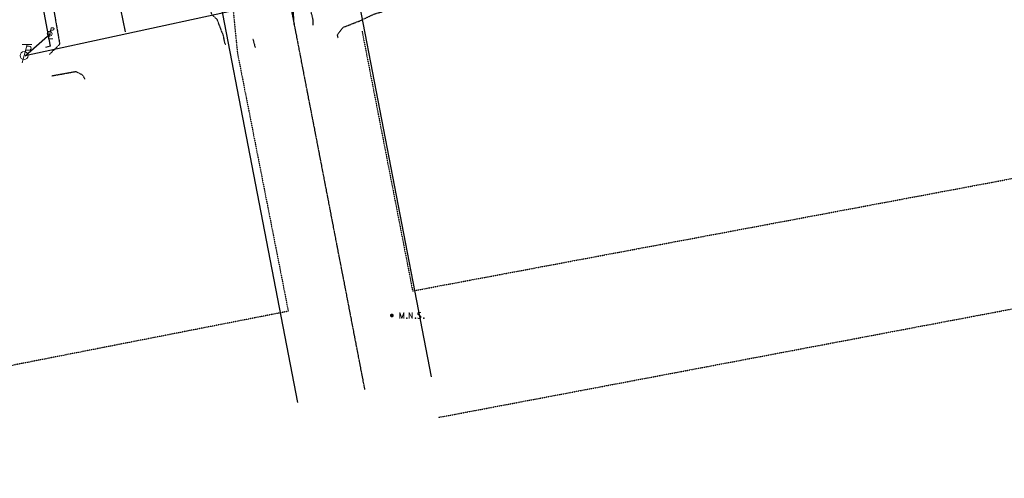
# Model space of a CAD drawing. Header units: feet. Extents: x 1748411 to 1753936, y 447116 to 448712.
# Tile 10 of 35: x 1750222 to 1750699, y 447669 to 447892. Entities that reach past the tile are written whole.
import ezdxf

# ---------------------------------------------------------------- set-up
doc = ezdxf.new("R2010")
doc.units = ezdxf.units.FT
doc.header["$MEASUREMENT"] = 0
for name, pattern in [('CL', [2, 0.3, -0.15, 1.4, -0.15]), ('elecex', [0]), ('fenceex', [0]), ('OhDOT_USTN3', [0.22, 0.165, -0.055]), ('OhDOT_USTN5', [0.11, 0.055, -0.055]), ('rowex', [0])]:
    doc.linetypes.add(name, pattern=pattern)
for name, color, linetype in [('DT_X_Contour_Major', 132, 'OhDOT_USTN3'), ('PM_X_Stop_Line', 253, 'Continuous'), ('PV_X_EOP', 7, 'OhDOT_USTN3'), ('PV_X_Walk', 120, 'OhDOT_USTN5'), ('RD_X_Fence', 230, 'fenceex'), ('RW_X_CL', 6, 'CL'), ('RW_X_Fee_RW', 6, 'rowex'), ('SV_P_Control_Cells_Set', 7, 'Continuous'), ('SV_X_Control_Cells_Found', 7, 'Continuous'), ('UT_X_Electric', 1, 'elecex'), ('UT_X_Electric_Cells', 1, 'Continuous'), ('UT_X_Misc_Cells', 7, 'Continuous')]:
    doc.layers.add(name, color=color, linetype=linetype)

# ---------------------------------------------------------------- blocks, each defined once
blk = doc.blocks.new('TPW')
at = {"layer": 'UT_X_Misc_Cells', "color": 30, "linetype": 'Continuous', "lineweight": 0}
for p, q in [((0.128, 0.18), (-0.032, 0.18)), ((0.048, 0.18), (-0.032, -0.12)), ((0.023, 0.086), (0.083, 0.086)), ((0.04, 0.15), (0.083, 0.15))]:
    blk.add_line(p, q, dxfattribs=at)
blk.add_circle((0, 0), 0.065, dxfattribs=at)
at = {"layer": 'UT_X_Misc_Cells', "color": 30, "linetype": 'Continuous', "lineweight": 0, "extrusion": (0, 0, -1)}
blk.add_arc((-0.083, 0.118), 0.0319, 88.8767, 271.1233, dxfattribs=at)
blk = doc.blocks.new('*U248', base_point=(1750223.694, 447874.3239, 735.6857))
at = {"xscale": 30, "yscale": 30, "zscale": 30}
blk.add_blockref('TPW', (1750223.694, 447874.3239, 735.6857), dxfattribs=at)
blk = doc.blocks.new('PLP')
at = {"layer": 'UT_X_Misc_Cells', "color": 1, "linetype": 'Continuous', "lineweight": 0}
for p, q in [((0.026, 0.096), (0.085, 0.096)), ((0.043, 0.16), (0.085, 0.16))]:
    blk.add_line(p, q, dxfattribs=at)
at = {"layer": 'UT_X_Misc_Cells', "color": 1, "linetype": 'Continuous', "lineweight": 0, "flags": 128}
blk.add_lwpolyline([(0.043, 0.16), (-0.037, -0.14), (0.083, -0.14)], dxfattribs=at)
at = {"layer": 'UT_X_Misc_Cells', "color": 1, "linetype": 'Continuous', "lineweight": 0}
blk.add_circle((0, 0), 0.065, dxfattribs=at)
at = {"layer": 'UT_X_Misc_Cells', "color": 1, "linetype": 'Continuous', "lineweight": 0, "extrusion": (0, 0, -1)}
blk.add_arc((-0.086, 0.128), 0.0319, 88.8767, 271.1233, dxfattribs=at)
blk = doc.blocks.new('*U249', base_point=(1750236.126, 447884.9361, 735.5042))
at = {"color": 0, "linetype": 'ByBlock', "lineweight": -2, "xscale": 17.99963239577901, "yscale": 17.99963239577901, "zscale": 17.99963239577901}
blk.add_blockref('PLP', (1750236.126, 447884.9361, 735.5042), dxfattribs=at)
blk = doc.blocks.new('MNAILS')
at = {"layer": 'SV_P_Control_Cells_Set', "linetype": 'Continuous', "lineweight": 0}
h = blk.add_hatch(color=7, dxfattribs=at)
edge = h.paths.add_edge_path()
edge.add_arc((0, 0), 0.0249, 0, 360)
at = {"layer": 'SV_P_Control_Cells_Set', "color": 7, "linetype": 'Continuous', "lineweight": 0, "flags": 128}
for points in [[(0.105, -0.04), (0.105, 0.04), (0.13, -0.04), (0.154, 0.04), (0.154, -0.04)], [(0.223, -0.04), (0.223, 0.04), (0.264, -0.04), (0.264, 0.04)], [(0.372, 0.034), (0.371, 0.036), (0.369, 0.037), (0.364, 0.039), (0.358, 0.04), (0.354, 0.04), (0.352, 0.04), (0.345, 0.038), (0.339, 0.034), (0.335, 0.029), (0.334, 0.024), (0.334, 0.02), (0.335, 0.015), (0.339, 0.011), (0.37, -0.008), (0.372, -0.01), (0.373, -0.013), (0.375, -0.017), (0.375, -0.02), (0.374, -0.024), (0.373, -0.027), (0.372, -0.03), (0.371, -0.032), (0.37, -0.034), (0.369, -0.036), (0.367, -0.038), (0.365, -0.039), (0.363, -0.039), (0.358, -0.04), (0.35, -0.04), (0.345, -0.039), (0.338, -0.034), (0.334, -0.031)], [(0.193, -0.029), (0.195, -0.029), (0.197, -0.031), (0.199, -0.033), (0.199, -0.036), (0.197, -0.039), (0.195, -0.04), (0.193, -0.04), (0.191, -0.039), (0.189, -0.036), (0.189, -0.033), (0.191, -0.031), (0.193, -0.029)], [(0.303, -0.029), (0.306, -0.029), (0.308, -0.031), (0.31, -0.033), (0.31, -0.036), (0.308, -0.039), (0.306, -0.04), (0.303, -0.04), (0.302, -0.039), (0.3, -0.036), (0.3, -0.033), (0.302, -0.031), (0.303, -0.029)], [(0.413, -0.029), (0.415, -0.029), (0.417, -0.031), (0.419, -0.033), (0.419, -0.036), (0.417, -0.039), (0.415, -0.04), (0.413, -0.04), (0.411, -0.039), (0.409, -0.036), (0.409, -0.033), (0.411, -0.031), (0.413, -0.029)]]:
    blk.add_lwpolyline(points, dxfattribs=at)
blk = doc.blocks.new('*U196', base_point=(1750402.083, 447748.116, 734.211))
at = {"xscale": 37.50000000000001, "yscale": 37.50000000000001, "zscale": 37.50000000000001}
blk.add_blockref('MNAILS', (1750402.083, 447748.116, 734.211), dxfattribs=at)

msp = doc.modelspace()

# ---------------------------------------------------------------- linework, layer by layer
at = {"layer": 'DT_X_Contour_Major', "color": 132, "linetype": 'OhDOT_USTN3', "lineweight": -3, "elevation": 735, "flags": 128}
for points in [[(1750321.49, 447879.62), (1750321.12, 447880.24), (1750320.38, 447884.07), (1750319.82, 447885.42), (1750317.37, 447891.81), (1750317.38, 447891.83), (1750314.9, 447894.04), (1750314.29, 447895.7), (1750306.6, 447902.43), (1750300.57, 447908.37), (1750291.97, 447916.58), (1750289.72, 447917.95), (1750289.18, 447920.18), (1750291.05, 447924.18), (1750288.29, 447930.29), (1750292.23, 447955.15), (1750288.35, 447964.88), (1750283.44, 447983.78), (1750275.62, 448003.05), (1750265.51, 448014.43), (1750234.2, 448013.12), (1750226.58, 448012.25), (1750212.53, 448009.21), (1750214.18, 448011.6), (1750209.25, 448009.77), (1750204.68, 448008.27), (1750194.55, 448004.59)], [(1750363.93, 447889.09), (1750363.84, 447891.88), (1750363.45, 447893.38), (1750354.16, 447931.14), (1750354.06, 447932.51), (1750353.53, 447934.9), (1750350.88, 447943.95), (1750349.73, 447931.74), (1750352.29, 447925.8), (1750354.54, 447889.25)]]:
    msp.add_lwpolyline(points, dxfattribs=at)
at = {"layer": 'PM_X_Stop_Line', "flags": 128}
msp.add_lwpolyline([(1750269.37, 447902.56), (1750272.71, 447885.91)], dxfattribs=at)
at = {"layer": 'PV_X_EOP', "flags": 128}
for points in [[(1750212.26, 448008.93), (1750216.36, 447992.04), (1750219.27, 447980.88), (1750225.84, 447955.6), (1750233.14, 447922.49), (1750236.9, 447903.3), (1750240.99, 447879.81), (1750235.99, 447874.85)], [(1750375.97, 447883), (1750375.7, 447884.57), (1750378.33, 447887.98), (1750383.5, 447890.02), (1750386.63, 447891.23), (1750393.59, 447894.54), (1750397.44, 447895.63)], [(1750334.65, 447882.53), (1750335.75, 447878.26)], [(1750237.1, 447864.5), (1750248.73, 447866.59), (1750252.08, 447864.96), (1750253.08, 447862.94)]]:
    msp.add_lwpolyline(points, dxfattribs=at)
at = {"layer": 'PV_X_Walk', "flags": 128}
for points in [[(1750303.05, 448011), (1750324.43, 447902.99), (1750327.16, 447875.69), (1750351.85, 447750.16), (1749938.31, 447669.04), (1749886.05, 447943)], [(1750387.64, 447886.13), (1750412.15, 447760.04), (1750824.78, 447837.5), (1750805.46, 447935.82)], [(1750424.48, 447698.58), (1750836.72, 447776.63)]]:
    msp.add_lwpolyline(points, dxfattribs=at)
at = {"layer": 'RD_X_Fence', "flags": 128}
msp.add_lwpolyline([(1750217.91, 447974.34), (1750222.9, 447950.08), (1750230.87, 447908.32), (1750236.41, 447878.87), (1750234.07, 447878.26)], dxfattribs=at)
at = {"layer": 'RW_X_CL'}
msp.add_line((1750241.81, 448474.76), (1750388.87, 447712.15), dxfattribs=at)
at = {"layer": 'RW_X_Fee_RW'}
for points in [[(1750421.27, 447718.4), (1750359.65, 448037.95), (1750765.56, 448118.6)], [(1750356.46, 447705.9), (1750295.13, 448023.97)]]:
    msp.add_lwpolyline(points, dxfattribs=at)
at = {"layer": 'UT_X_Electric', "flags": 128}
for points in [[(1750082.39, 447993.64), (1750203.1, 448017.08), (1750304.54, 448034.34), (1750322.84, 447895.49), (1750224.15, 447874.17)], [(1750224.15, 447874.17), (1750236.53, 447884.99)]]:
    msp.add_lwpolyline(points, dxfattribs=at)

# ---------------------------------------------------------------- block references
at = {"layer": 'SV_X_Control_Cells_Found'}
msp.add_blockref('*U196', (1750402.08, 447748.12, 734.21), dxfattribs=at)
at = {"layer": 'UT_X_Electric_Cells'}
for name, p in [('*U249', (1750236.13, 447884.94, 735.5)), ('*U248', (1750223.69, 447874.32, 735.69))]:
    msp.add_blockref(name, p, dxfattribs=at)

doc.saveas('drawing.dxf')
